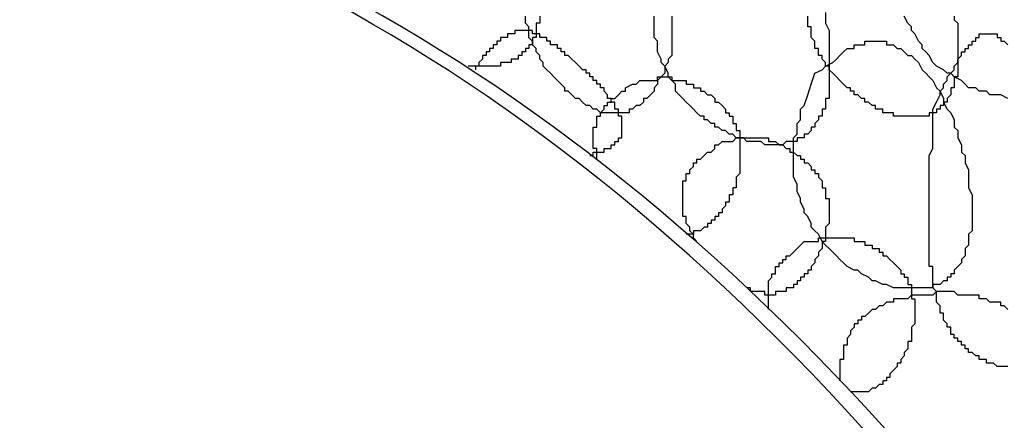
# Model space of a CAD drawing. Header units: millimetres. Extents: x 14 to 424, y 0 to 287.
# Tile 100 of 104: x 359.32 to 370.77, y 169.74 to 174.4. Entities that reach past the tile are written whole.
import ezdxf

# ---------------------------------------------------------------- set-up
doc = ezdxf.new("R2010")
doc.units = ezdxf.units.MM
doc.layers.add('PDF _0', color=7, linetype='Continuous')

msp = doc.modelspace()

# ---------------------------------------------------------------- linework, layer by layer
at = {"layer": 'PDF _0', "lineweight": 25}
for points in [[(365.369, 174.438), (365.369, 174.397), (365.369, 174.355), (365.327, 174.355), (365.327, 174.314), (365.327, 174.272), (365.327, 174.231), (365.327, 174.189), (365.286, 174.189), (365.286, 174.147), (365.286, 174.106), (365.244, 174.106), (365.244, 174.064), (365.203, 174.064), (365.203, 174.023), (365.161, 174.023), (365.161, 173.981), (365.12, 173.981), (365.12, 173.94), (365.078, 173.94), (365.037, 173.94), (365.037, 173.898), (364.995, 173.898), (364.953, 173.898), (364.912, 173.898), (364.912, 173.857), (364.87, 173.857), (364.829, 173.857), (364.787, 173.857), (364.746, 173.857), (364.704, 173.857), (364.663, 173.857), (364.621, 173.857), (364.58, 173.857), (364.538, 173.857)], [(366.906, 174.438), (366.906, 174.397), (366.906, 174.355), (366.906, 174.314), (366.906, 174.231), (366.906, 174.189), (366.906, 174.147), (366.906, 174.106), (366.906, 174.064), (366.906, 174.023), (366.906, 173.981), (366.864, 173.94), (366.864, 173.898), (366.823, 173.857), (366.823, 173.815), (366.823, 173.774), (366.781, 173.732), (366.74, 173.69), (366.74, 173.649), (366.698, 173.607), (366.698, 173.566), (366.657, 173.524), (366.615, 173.483), (366.574, 173.483), (366.574, 173.441), (366.532, 173.4), (366.491, 173.4), (366.449, 173.358), (366.407, 173.358), (366.407, 173.317), (366.366, 173.317), (366.324, 173.317), (366.283, 173.317), (366.241, 173.317), (366.2, 173.317), (366.158, 173.317), (366.117, 173.317), (366.075, 173.317), (366.034, 173.358), (365.992, 173.358), (365.951, 173.4), (365.909, 173.4), (365.867, 173.441), (365.826, 173.483), (365.784, 173.483), (365.743, 173.524), (365.701, 173.566), (365.66, 173.566), (365.66, 173.607), (365.618, 173.649), (365.577, 173.69), (365.535, 173.732), (365.494, 173.774), (365.452, 173.815), (365.41, 173.857), (365.41, 173.898), (365.369, 173.94), (365.369, 173.981), (365.327, 174.023), (365.327, 174.064), (365.286, 174.106), (365.286, 174.147), (365.244, 174.189), (365.244, 174.231), (365.244, 174.272), (365.244, 174.314), (365.203, 174.355), (365.203, 174.397), (365.203, 174.438)], [(368.692, 174.48), (368.692, 174.397), (368.692, 174.355), (368.734, 174.272), (368.734, 174.189), (368.734, 174.147), (368.734, 174.064), (368.734, 173.981), (368.734, 173.898), (368.734, 173.857), (368.734, 173.815), (368.734, 173.774), (368.734, 173.732), (368.734, 173.69), (368.734, 173.649), (368.734, 173.607), (368.734, 173.566), (368.734, 173.524), (368.734, 173.483), (368.692, 173.483), (368.692, 173.441), (368.692, 173.4), (368.692, 173.358), (368.651, 173.358), (368.651, 173.317), (368.651, 173.275), (368.609, 173.275), (368.609, 173.233), (368.568, 173.192), (368.568, 173.15), (368.526, 173.15), (368.526, 173.109), (368.485, 173.067), (368.443, 173.067), (368.443, 173.026), (368.402, 173.026), (368.36, 173.026), (368.36, 172.984), (368.318, 172.984), (368.277, 172.984), (368.235, 172.984), (368.194, 172.943), (368.152, 172.943), (368.111, 172.943), (368.069, 172.943), (368.028, 172.943), (367.986, 172.943), (367.945, 172.984), (367.903, 172.984), (367.861, 172.984), (367.82, 172.984), (367.778, 172.984), (367.737, 173.026), (367.695, 173.026), (367.654, 173.026), (367.612, 173.067), (367.571, 173.067), (367.529, 173.109), (367.488, 173.109), (367.446, 173.15), (367.405, 173.15), (367.405, 173.192), (367.363, 173.192), (367.321, 173.233), (367.28, 173.233), (367.28, 173.275), (367.238, 173.275), (367.197, 173.317), (367.155, 173.358), (367.114, 173.4), (367.072, 173.441), (367.031, 173.483), (366.989, 173.524), (366.948, 173.566), (366.948, 173.649), (366.906, 173.69), (366.864, 173.732), (366.864, 173.774), (366.823, 173.857), (366.781, 173.898), (366.781, 173.94), (366.74, 174.023), (366.74, 174.064), (366.74, 174.147), (366.698, 174.189), (366.698, 174.231), (366.698, 174.314), (366.698, 174.355), (366.698, 174.438)], [(370.188, 174.438), (370.188, 174.397), (370.229, 174.355), (370.229, 174.314), (370.229, 174.272), (370.229, 174.231), (370.229, 174.189), (370.229, 174.147), (370.229, 174.106), (370.229, 174.064), (370.229, 174.023), (370.229, 173.981), (370.229, 173.94), (370.229, 173.898), (370.229, 173.857), (370.229, 173.815), (370.229, 173.774), (370.229, 173.732), (370.188, 173.732), (370.188, 173.69), (370.188, 173.649), (370.188, 173.607), (370.146, 173.607), (370.146, 173.566), (370.146, 173.524), (370.105, 173.483), (370.105, 173.441), (370.063, 173.441), (370.063, 173.4), (370.022, 173.4), (370.022, 173.358), (369.98, 173.358), (369.98, 173.317), (369.939, 173.317), (369.897, 173.317), (369.897, 173.275), (369.856, 173.275), (369.814, 173.275), (369.772, 173.275), (369.731, 173.275), (369.689, 173.275), (369.648, 173.275), (369.606, 173.275), (369.565, 173.275), (369.523, 173.275), (369.482, 173.275), (369.482, 173.317), (369.44, 173.317), (369.399, 173.317), (369.357, 173.317), (369.357, 173.358), (369.315, 173.358), (369.274, 173.358), (369.274, 173.4), (369.232, 173.4), (369.191, 173.441), (369.149, 173.441), (369.149, 173.483), (369.108, 173.483), (369.066, 173.524), (369.025, 173.524), (369.025, 173.566), (368.983, 173.566), (368.983, 173.607), (368.942, 173.607), (368.9, 173.649), (368.859, 173.69), (368.817, 173.732), (368.775, 173.774), (368.734, 173.815), (368.734, 173.857), (368.692, 173.857), (368.692, 173.898), (368.651, 173.94), (368.651, 173.981), (368.609, 173.981), (368.609, 174.023), (368.609, 174.064), (368.568, 174.064), (368.568, 174.106), (368.568, 174.147), (368.526, 174.189), (368.526, 174.231), (368.526, 174.272), (368.526, 174.314), (368.485, 174.314), (368.485, 174.355), (368.485, 174.397), (368.485, 174.438)], [(370.811, 173.483), (370.728, 173.524), (370.686, 173.524), (370.603, 173.524), (370.562, 173.566), (370.479, 173.566), (370.437, 173.607), (370.354, 173.607), (370.313, 173.649), (370.271, 173.69), (370.188, 173.732), (370.146, 173.774), (370.105, 173.774), (370.063, 173.815), (369.98, 173.857), (369.939, 173.898), (369.897, 173.981), (369.856, 174.023), (369.814, 174.064), (369.814, 174.106), (369.772, 174.147), (369.731, 174.231), (369.689, 174.272), (369.689, 174.314), (369.648, 174.355), (369.606, 174.438)], [(365.951, 172.818), (365.992, 172.818), (365.992, 172.86), (366.034, 172.86), (366.075, 172.86), (366.117, 172.86), (366.117, 172.901), (366.158, 172.901), (366.2, 172.901), (366.2, 172.943), (366.241, 172.943), (366.241, 172.984), (366.283, 172.984), (366.283, 173.026), (366.324, 173.026), (366.324, 173.067), (366.324, 173.109), (366.324, 173.15), (366.324, 173.192), (366.324, 173.233), (366.324, 173.275), (366.283, 173.275), (366.283, 173.317), (366.283, 173.358), (366.241, 173.358), (366.241, 173.4), (366.241, 173.441), (366.2, 173.441), (366.2, 173.483), (366.158, 173.483), (366.158, 173.524), (366.117, 173.566), (366.117, 173.607), (366.075, 173.607), (366.075, 173.649), (366.034, 173.649), (366.034, 173.69), (365.992, 173.69), (365.992, 173.732), (365.951, 173.732), (365.951, 173.774), (365.909, 173.774), (365.909, 173.815), (365.867, 173.815), (365.826, 173.857), (365.784, 173.898), (365.743, 173.94), (365.701, 173.981), (365.66, 173.981), (365.66, 174.023), (365.618, 174.023), (365.618, 174.064), (365.577, 174.064), (365.577, 174.106), (365.535, 174.106), (365.494, 174.106), (365.494, 174.147), (365.452, 174.147), (365.452, 174.189), (365.41, 174.189), (365.369, 174.189), (365.369, 174.231), (365.327, 174.231), (365.286, 174.231), (365.286, 174.272), (365.244, 174.272), (365.203, 174.272), (365.161, 174.272), (365.12, 174.272), (365.078, 174.272), (365.078, 174.231), (365.037, 174.231), (364.995, 174.231), (364.995, 174.189), (364.953, 174.189), (364.912, 174.189), (364.912, 174.147), (364.87, 174.147), (364.87, 174.106), (364.829, 174.106), (364.829, 174.064), (364.787, 174.064), (364.787, 174.023), (364.746, 174.023), (364.746, 173.981), (364.704, 173.981), (364.704, 173.94), (364.663, 173.898), (364.663, 173.857), (364.621, 173.857), (364.621, 173.815)], [(370.811, 170.367), (370.769, 170.367), (370.728, 170.367), (370.686, 170.367), (370.645, 170.409), (370.603, 170.409), (370.562, 170.409), (370.562, 170.45), (370.52, 170.45), (370.479, 170.45), (370.479, 170.492), (370.437, 170.492), (370.396, 170.533), (370.354, 170.533), (370.354, 170.575), (370.313, 170.575), (370.313, 170.616), (370.271, 170.616), (370.271, 170.658), (370.229, 170.658), (370.229, 170.699), (370.188, 170.699), (370.188, 170.741), (370.146, 170.741), (370.146, 170.782), (370.146, 170.824), (370.105, 170.824), (370.105, 170.866), (370.063, 170.907), (370.063, 170.949), (370.063, 170.99), (370.022, 170.99), (370.022, 171.032), (370.022, 171.073), (369.98, 171.115), (369.98, 171.156), (369.98, 171.198), (369.98, 171.239), (369.939, 171.281), (369.939, 171.323), (369.939, 171.364), (369.939, 171.406), (369.939, 171.447), (369.939, 171.489), (369.939, 171.53), (369.897, 171.53), (369.897, 171.572), (369.897, 171.613), (369.897, 171.655), (369.897, 171.696), (369.897, 171.738), (369.897, 171.779), (369.897, 171.821), (369.897, 171.904), (369.897, 171.987), (369.897, 172.029), (369.897, 172.112), (369.897, 172.195), (369.897, 172.278), (369.897, 172.32), (369.897, 172.403), (369.897, 172.486), (369.897, 172.569), (369.897, 172.61), (369.897, 172.693), (369.897, 172.777), (369.897, 172.818), (369.939, 172.901), (369.939, 172.984), (369.939, 173.109), (369.939, 173.233), (369.939, 173.358), (369.98, 173.441), (370.022, 173.524), (370.022, 173.566), (370.063, 173.607), (370.063, 173.649), (370.105, 173.69), (370.105, 173.732), (370.146, 173.774), (370.188, 173.815), (370.188, 173.857), (370.229, 173.898), (370.229, 173.94), (370.271, 173.981), (370.271, 174.023), (370.313, 174.023), (370.313, 174.064), (370.354, 174.064), (370.354, 174.106), (370.396, 174.106), (370.396, 174.147), (370.437, 174.147), (370.437, 174.189), (370.479, 174.189), (370.479, 174.231), (370.52, 174.231), (370.562, 174.231), (370.603, 174.231), (370.645, 174.231), (370.686, 174.231), (370.686, 174.189), (370.728, 174.189), (370.728, 174.147), (370.769, 174.147), (370.811, 174.106)], [(366.034, 172.777), (366.034, 172.818), (366.034, 172.86), (366.034, 172.901), (365.992, 172.901), (365.992, 172.943), (365.992, 172.984), (365.992, 173.026), (365.992, 173.067), (365.992, 173.109), (365.992, 173.15), (366.034, 173.15), (366.034, 173.192), (366.034, 173.233), (366.034, 173.275), (366.075, 173.275), (366.075, 173.317), (366.117, 173.358), (366.117, 173.4), (366.158, 173.4), (366.158, 173.441), (366.2, 173.441), (366.2, 173.483), (366.241, 173.483), (366.283, 173.524), (366.324, 173.566), (366.366, 173.566), (366.366, 173.607), (366.449, 173.649), (366.491, 173.649), (366.532, 173.69), (366.574, 173.69), (366.615, 173.69), (366.657, 173.69), (366.698, 173.69), (366.74, 173.69), (366.74, 173.732), (366.781, 173.732), (366.823, 173.732), (366.864, 173.732), (366.906, 173.732), (366.906, 173.69), (366.948, 173.69), (366.989, 173.69), (367.031, 173.69), (367.072, 173.69), (367.072, 173.649), (367.114, 173.649), (367.155, 173.649), (367.155, 173.607), (367.197, 173.607), (367.238, 173.607), (367.238, 173.566), (367.28, 173.566), (367.321, 173.524), (367.363, 173.524), (367.405, 173.483), (367.405, 173.441), (367.446, 173.441), (367.488, 173.4), (367.529, 173.358), (367.529, 173.317), (367.571, 173.317), (367.571, 173.275), (367.612, 173.275), (367.612, 173.233), (367.612, 173.192), (367.654, 173.192), (367.654, 173.15), (367.654, 173.109), (367.695, 173.109), (367.695, 173.067), (367.695, 173.026), (367.695, 172.984), (367.695, 172.943), (367.695, 172.901), (367.695, 172.86), (367.695, 172.818), (367.695, 172.777), (367.695, 172.735), (367.695, 172.693), (367.695, 172.652), (367.695, 172.61), (367.654, 172.569), (367.654, 172.527), (367.654, 172.486), (367.654, 172.444), (367.612, 172.444), (367.612, 172.403), (367.612, 172.361), (367.571, 172.361), (367.571, 172.32), (367.571, 172.278), (367.529, 172.278), (367.529, 172.236), (367.488, 172.195), (367.488, 172.153), (367.446, 172.153), (367.446, 172.112), (367.405, 172.112), (367.405, 172.07), (367.363, 172.07), (367.363, 172.029), (367.321, 172.029), (367.321, 171.987), (367.28, 171.987), (367.238, 171.946), (367.197, 171.946), (367.155, 171.946), (367.155, 171.904), (367.114, 171.904), (367.072, 171.904)], [(367.197, 171.821), (367.155, 171.863), (367.155, 171.904), (367.114, 171.946), (367.114, 171.987), (367.072, 172.029), (367.072, 172.07), (367.072, 172.112), (367.031, 172.112), (367.031, 172.153), (367.031, 172.195), (367.031, 172.236), (367.031, 172.278), (367.031, 172.32), (367.031, 172.361), (367.031, 172.403), (367.031, 172.444), (367.031, 172.486), (367.031, 172.527), (367.072, 172.527), (367.072, 172.569), (367.072, 172.61), (367.114, 172.61), (367.114, 172.652), (367.155, 172.693), (367.155, 172.735), (367.197, 172.735), (367.197, 172.777), (367.238, 172.777), (367.28, 172.818), (367.321, 172.86), (367.363, 172.86), (367.405, 172.901), (367.405, 172.943), (367.446, 172.943), (367.488, 172.984), (367.571, 172.984), (367.612, 172.984), (367.654, 173.026), (367.695, 173.026), (367.737, 173.026), (367.778, 173.026), (367.82, 173.026), (367.861, 173.026), (367.903, 173.026), (367.945, 173.026), (367.986, 173.026), (368.028, 173.026), (368.028, 172.984), (368.069, 172.984), (368.111, 172.984), (368.152, 172.943), (368.194, 172.943), (368.235, 172.901), (368.277, 172.901), (368.277, 172.86), (368.318, 172.86), (368.36, 172.818), (368.402, 172.818), (368.402, 172.777), (368.443, 172.777), (368.443, 172.735), (368.485, 172.735), (368.526, 172.693), (368.526, 172.652), (368.568, 172.652), (368.568, 172.61), (368.609, 172.61), (368.609, 172.569), (368.651, 172.527), (368.651, 172.486), (368.651, 172.444), (368.692, 172.444), (368.692, 172.403), (368.692, 172.361), (368.692, 172.32), (368.734, 172.32), (368.734, 172.278), (368.734, 172.236), (368.734, 172.195), (368.734, 172.153), (368.734, 172.112), (368.734, 172.07), (368.734, 172.029), (368.692, 171.987), (368.692, 171.946), (368.692, 171.904), (368.692, 171.863), (368.692, 171.821), (368.651, 171.821), (368.651, 171.779), (368.651, 171.738), (368.609, 171.696), (368.609, 171.655), (368.568, 171.613), (368.568, 171.572), (368.526, 171.53), (368.526, 171.489), (368.485, 171.489), (368.485, 171.447), (368.443, 171.447), (368.443, 171.406), (368.402, 171.406), (368.402, 171.364), (368.36, 171.364), (368.36, 171.323), (368.318, 171.323), (368.318, 171.281), (368.277, 171.281), (368.235, 171.281), (368.235, 171.239), (368.194, 171.239), (368.152, 171.239), (368.111, 171.239), (368.111, 171.198), (368.069, 171.198), (368.028, 171.198), (367.986, 171.198), (367.986, 171.239), (367.945, 171.239), (367.903, 171.239), (367.861, 171.239), (367.82, 171.239), (367.82, 171.281), (367.778, 171.281)], [(368.028, 171.032), (368.028, 171.073), (368.028, 171.115), (368.028, 171.156), (368.028, 171.198), (368.028, 171.239), (368.028, 171.281), (368.028, 171.323), (368.028, 171.364), (368.069, 171.406), (368.069, 171.447), (368.111, 171.447), (368.111, 171.489), (368.111, 171.53), (368.152, 171.53), (368.152, 171.572), (368.194, 171.572), (368.194, 171.613), (368.235, 171.613), (368.235, 171.655), (368.277, 171.655), (368.318, 171.696), (368.36, 171.738), (368.402, 171.779), (368.443, 171.821), (368.485, 171.821), (368.526, 171.821), (368.609, 171.821), (368.609, 171.863), (368.651, 171.863), (368.692, 171.863), (368.734, 171.863), (368.775, 171.863), (368.817, 171.863), (368.859, 171.863), (368.9, 171.863), (368.942, 171.863), (368.983, 171.863), (369.025, 171.863), (369.025, 171.821), (369.066, 171.821), (369.108, 171.821), (369.149, 171.821), (369.149, 171.779), (369.191, 171.779), (369.232, 171.779), (369.232, 171.738), (369.274, 171.738), (369.315, 171.738), (369.315, 171.696), (369.357, 171.696), (369.357, 171.655), (369.399, 171.655), (369.44, 171.613), (369.482, 171.572), (369.523, 171.53), (369.565, 171.489), (369.565, 171.447), (369.606, 171.447), (369.606, 171.406), (369.648, 171.406), (369.648, 171.364), (369.648, 171.323), (369.689, 171.323), (369.689, 171.281), (369.689, 171.239), (369.689, 171.198), (369.689, 171.156), (369.731, 171.156), (369.731, 171.115), (369.731, 171.073), (369.731, 171.032), (369.731, 170.99), (369.731, 170.949), (369.731, 170.907), (369.731, 170.866), (369.689, 170.824), (369.689, 170.782), (369.689, 170.741), (369.689, 170.699), (369.689, 170.658), (369.648, 170.658), (369.648, 170.616), (369.648, 170.575), (369.606, 170.533), (369.606, 170.492), (369.565, 170.45), (369.565, 170.409), (369.523, 170.409), (369.523, 170.367), (369.482, 170.325), (369.44, 170.284), (369.44, 170.242), (369.399, 170.242), (369.399, 170.201), (369.357, 170.201), (369.357, 170.159), (369.315, 170.159), (369.274, 170.118), (369.232, 170.118), (369.191, 170.076), (369.149, 170.076), (369.108, 170.076), (369.066, 170.076), (369.025, 170.076), (368.983, 170.076)], [(370.811, 171.032), (370.769, 171.073), (370.728, 171.073), (370.728, 171.115), (370.686, 171.115), (370.645, 171.115), (370.603, 171.115), (370.562, 171.156), (370.52, 171.156), (370.479, 171.156), (370.479, 171.198), (370.437, 171.198), (370.396, 171.198), (370.354, 171.198), (370.313, 171.198), (370.271, 171.198), (370.229, 171.198), (370.188, 171.239), (370.146, 171.239), (370.105, 171.239), (370.063, 171.239), (370.022, 171.239), (369.98, 171.239), (369.939, 171.198), (369.897, 171.198), (369.856, 171.198), (369.814, 171.198), (369.772, 171.198), (369.731, 171.198), (369.689, 171.198), (369.648, 171.156), (369.606, 171.156), (369.565, 171.156), (369.523, 171.156), (369.482, 171.156), (369.482, 171.115), (369.44, 171.115), (369.399, 171.115), (369.357, 171.073), (369.315, 171.073), (369.274, 171.032), (369.232, 171.032), (369.191, 170.99), (369.149, 170.949), (369.108, 170.949), (369.108, 170.907), (369.066, 170.907), (369.066, 170.866), (369.025, 170.866), (369.025, 170.824), (368.983, 170.782), (368.983, 170.741), (368.942, 170.699), (368.942, 170.658), (368.942, 170.616), (368.9, 170.616), (368.9, 170.575), (368.9, 170.533), (368.9, 170.492), (368.9, 170.45), (368.859, 170.45), (368.859, 170.409), (368.859, 170.367), (368.859, 170.325), (368.859, 170.284), (368.859, 170.242), (368.859, 170.201)]]:
    msp.add_lwpolyline(points, dxfattribs=at)
msp.add_lwpolyline([(368.568, 173.774), (368.651, 173.815), (368.692, 173.857), (368.775, 173.898), (368.817, 173.94), (368.859, 173.981), (368.9, 174.023), (368.942, 174.064), (369.025, 174.064), (369.025, 174.106), (369.066, 174.106), (369.108, 174.106), (369.149, 174.106), (369.149, 174.147), (369.191, 174.147), (369.232, 174.147), (369.274, 174.147), (369.315, 174.147), (369.357, 174.147), (369.399, 174.147), (369.399, 174.106), (369.44, 174.106), (369.482, 174.106), (369.523, 174.064), (369.565, 174.064), (369.606, 174.023), (369.648, 173.981), (369.689, 173.981), (369.731, 173.94), (369.772, 173.898), (369.814, 173.815), (369.856, 173.774), (369.897, 173.732), (369.939, 173.69), (369.98, 173.607), (370.022, 173.566), (370.063, 173.483), (370.063, 173.441), (370.105, 173.358), (370.146, 173.317), (370.188, 173.233), (370.188, 173.15), (370.229, 173.109), (370.229, 173.026), (370.271, 172.943), (370.271, 172.86), (370.313, 172.818), (370.313, 172.735), (370.354, 172.652), (370.354, 172.569), (370.354, 172.527), (370.354, 172.444), (370.396, 172.361), (370.396, 172.32), (370.396, 172.236), (370.396, 172.153), (370.396, 172.112), (370.396, 172.029), (370.396, 171.946), (370.354, 171.904), (370.354, 171.863), (370.354, 171.779), (370.313, 171.738), (370.313, 171.696), (370.313, 171.655), (370.271, 171.613), (370.271, 171.572), (370.229, 171.53), (370.188, 171.489), (370.188, 171.447), (370.146, 171.447), (370.146, 171.406), (370.105, 171.406), (370.105, 171.364), (370.063, 171.364), (370.022, 171.323), (369.98, 171.323), (369.939, 171.323), (369.939, 171.281), (369.897, 171.281), (369.856, 171.281), (369.814, 171.281), (369.772, 171.281), (369.731, 171.281), (369.689, 171.281), (369.648, 171.281), (369.606, 171.281), (369.523, 171.281), (369.482, 171.281), (369.399, 171.323), (369.357, 171.323), (369.274, 171.364), (369.232, 171.364), (369.191, 171.406), (369.108, 171.447), (369.066, 171.489), (369.025, 171.489), (368.942, 171.53), (368.9, 171.572), (368.859, 171.613), (368.817, 171.655), (368.775, 171.696), (368.734, 171.738), (368.692, 171.779), (368.651, 171.821), (368.609, 171.904), (368.568, 171.946), (368.526, 171.987), (368.526, 172.029), (368.485, 172.112), (368.443, 172.153), (368.443, 172.195), (368.402, 172.278), (368.402, 172.32), (368.36, 172.403), (368.36, 172.444), (368.36, 172.486), (368.318, 172.569), (368.318, 172.61), (368.318, 172.693), (368.318, 172.735), (368.318, 172.777), (368.318, 172.86), (368.318, 172.901), (368.318, 172.984), (368.318, 173.026), (368.36, 173.067), (368.36, 173.15), (368.36, 173.192), (368.402, 173.233), (368.402, 173.317), (368.402, 173.358), (368.443, 173.4), (368.485, 173.524), (368.526, 173.649)], close=True, dxfattribs=at)
for centre, major_axis, ratio, start_param, end_param in [((359.405, 150.456), (-6.911, 25.758), 0.683521, 3.14442, 6.281037), ((359.26, 150.419), (-6.931, 25.743), 0.681156, 2.84467, 9.127855)]:
    msp.add_ellipse(centre, major_axis=major_axis, ratio=ratio, start_param=start_param, end_param=end_param, dxfattribs=at)

doc.saveas('drawing.dxf')
